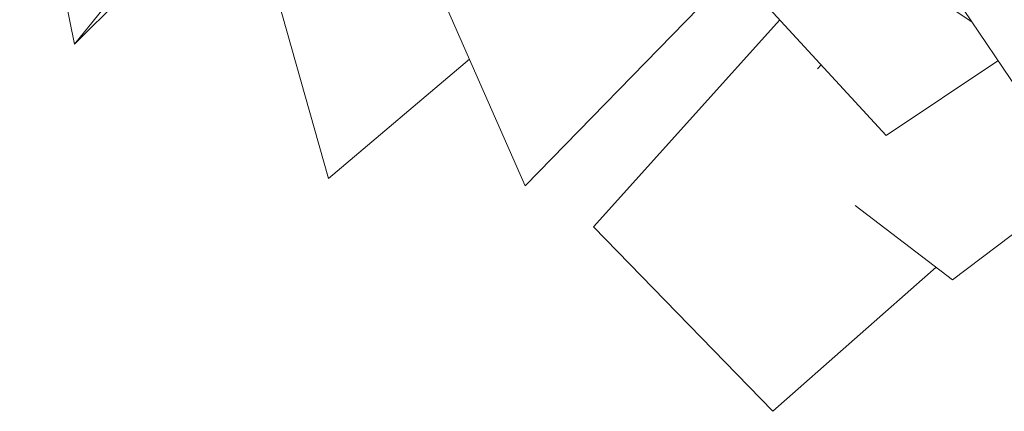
# Model space of a CAD drawing. Header units: millimetres. Extents: x 27350 to 76432, y -300 to 6935.
# Tile 22 of 43: x 68762 to 69774, y 1518 to 1920. Entities that reach past the tile are written whole.
import ezdxf

# ---------------------------------------------------------------- set-up
doc = ezdxf.new("R2010")
doc.units = ezdxf.units.MM
doc.header["$MEASUREMENT"] = 0
doc.layers.add('Nouveau_VRD _ Végétation.VRD', color=7, linetype='Continuous')

# ---------------------------------------------------------------- blocks, each defined once
blk = doc.blocks.new('Élément de coupe_71')
at = {"layer": 'Nouveau_VRD _ Végétation.VRD', "color": 7, "linetype": 'Continuous', "lineweight": 15}
blk.add_line((69817, 1804.8), (69668, 2026), dxfattribs=at)
blk = doc.blocks.new('Élément de coupe_72')
at = {"layer": 'Nouveau_VRD _ Végétation.VRD', "color": 7, "linetype": 'Continuous', "lineweight": 15}
for p, q in [((69740.5, 1918.4), (69593, 2016.5)), ((69652.5, 1801.6), (69524.3, 1940.7)), ((69351.5, 1707.5), (69543.1, 1920.3)), ((69581.8, 1870.1), (69585.6, 1874.2)), ((69652.5, 1801.6), (69767.5, 1878.3)), ((69720.9, 1653.2), (69922, 1805.4)), ((69720.9, 1653.2), (69620.6, 1729.4)), ((69535.9, 1518), (69351.5, 1707.5)), ((69535.9, 1518), (69703.9, 1666.1))]:
    blk.add_line(p, q, dxfattribs=at)
blk = doc.blocks.new('Élément de coupe_73')
at = {"layer": 'Nouveau_VRD _ Végétation.VRD', "color": 7, "linetype": 'Continuous', "lineweight": 15}
for p, q in [((68818, 1895.4), (68761.7, 2170.6)), ((68818, 1895.4), (68954.4, 2063.5)), ((68818, 1895.4), (68987.2, 2063.5)), ((69079.2, 1757.4), (69005.2, 2018.7)), ((69281.4, 1749.8), (69190.8, 1955.4)), ((69281.4, 1749.8), (69460, 1932.7)), ((69079.2, 1757.4), (69224.2, 1879.8))]:
    blk.add_line(p, q, dxfattribs=at)

msp = doc.modelspace()

# ---------------------------------------------------------------- block references
at = {"layer": 'Nouveau_VRD _ Végétation.VRD', "lineweight": 0}
for name in ['Élément de coupe_72', 'Élément de coupe_73', 'Élément de coupe_71']:
    msp.add_blockref(name, (0, 0), dxfattribs=at)

doc.saveas('drawing.dxf')
